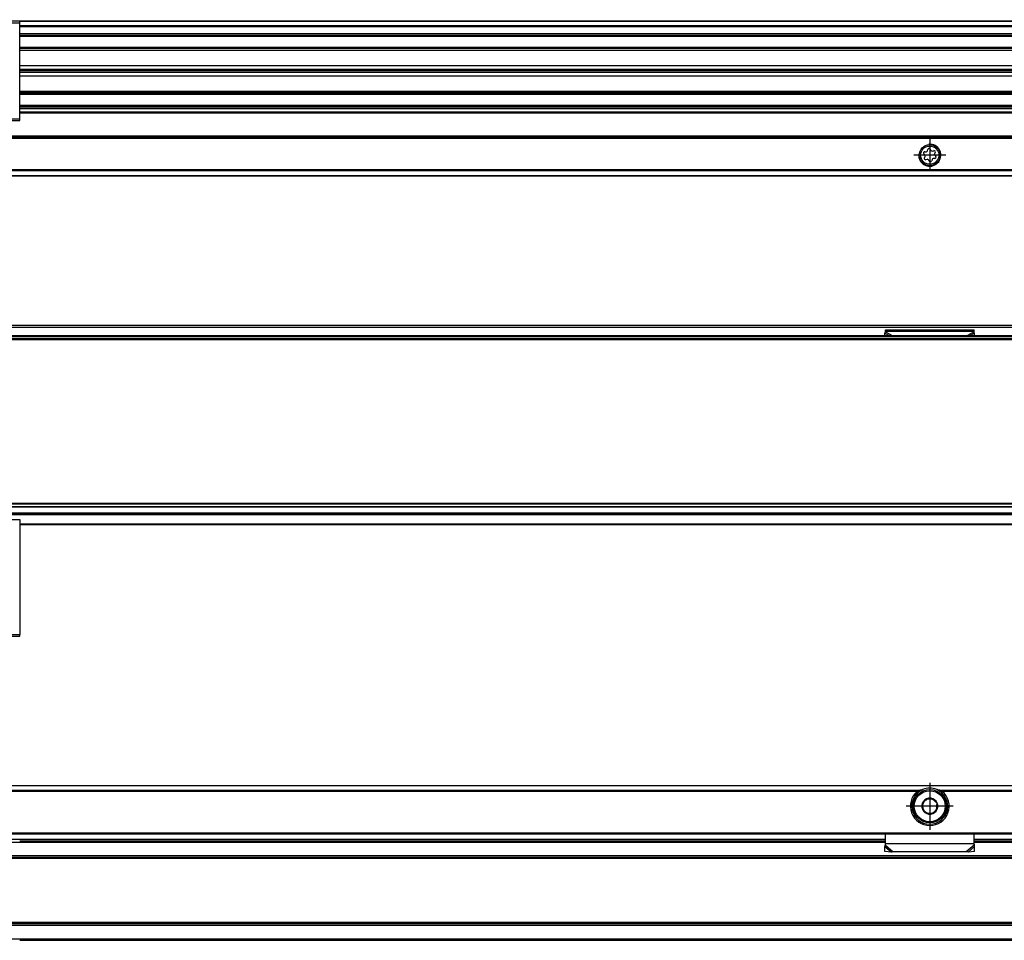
# Model space of a CAD drawing. Header units: millimetres. Extents: x -746 to 1306, y -530 to 1000.
# Tile 28 of 50: x 323 to 501, y 11 to 177. Entities that reach past the tile are written whole.
import ezdxf

# ---------------------------------------------------------------- set-up
doc = ezdxf.new("R2010")
doc.units = ezdxf.units.MM
doc.linetypes.add('DOT_CENTER', pattern=[14, 12, -1, 0, -1])
doc.layers.add('1', color=7, linetype='Continuous')

# ---------------------------------------------------------------- blocks, each defined once
blk = doc.blocks.new('REGLA_SV2-920-T__11', base_point=(232.75, 158.85))
at = {"color": 7, "linetype": 'Continuous'}
for p, q in [((322.75, 176.85), (303.02, 176.85)), ((1251.75, 176.85), (322.75, 176.85)), ((322.75, 174.31), (1251.75, 174.31)), ((1251.75, 171.88), (322.75, 171.88)), ((322.75, 168.8), (1248.75, 168.8)), ((322.75, 168.14), (1248.75, 168.14)), ((1248.75, 167.85), (322.75, 167.85)), ((1248.75, 167.56), (322.75, 167.56)), ((1248.75, 166.9), (322.75, 166.9)), ((322.75, 163.81), (1251.75, 163.81)), ((1251.75, 161.39), (322.75, 161.39)), ((303.02, 158.85), (322.75, 158.85))]:
    blk.add_line(p, q, dxfattribs=at)
at = {"color": 3, "linetype": 'Continuous'}
for p, q in [((1251.75, 176.75), (322.75, 176.75)), ((322.75, 176.03), (1251.75, 176.03)), ((322.75, 175.84), (1251.75, 175.84)), ((322.75, 174.59), (1251.75, 174.59)), ((322.75, 174.11), (1251.75, 174.11)), ((1251.75, 172.08), (322.75, 172.08)), ((1248.75, 171.54), (322.75, 171.54)), ((322.75, 164.16), (1248.75, 164.16)), ((1248.75, 163.96), (322.75, 163.96)), ((322.75, 163.61), (1251.75, 163.61)), ((1251.75, 161.59), (322.75, 161.59)), ((1251.75, 161.11), (322.75, 161.11))]:
    blk.add_line(p, q, dxfattribs=at)
blk = doc.blocks.new('SOPORTE_SV2-T__12', base_point=(229.75, 148.85))
at = {"color": 7, "linetype": 'Continuous'}
for p, q in [((1239.75, 160.99), (322.75, 160.99)), ((1254.75, 155.85), (229.75, 155.85)), ((486.35, 153.21), (486.61, 153.21)), ((486.83, 153.38), (486.9, 153.63)), ((487.33, 153.68), (487.46, 153.46)), ((487.71, 153.35), (487.97, 153.41)), ((488.23, 153.07), (488.1, 152.85)), ((486.36, 152.63), (486.18, 152.81)), ((486.27, 152.12), (486.4, 152.35)), ((486.78, 151.84), (486.53, 151.78)), ((487.17, 151.51), (487.04, 151.74)), ((487.67, 151.82), (487.6, 151.56)), ((488.15, 151.99), (487.89, 151.98)), ((488.14, 152.57), (488.32, 152.38)), ((229.75, 148.85), (1254.75, 148.85))]:
    blk.add_line(p, q, dxfattribs=at)
at = {"color": 3, "linetype": 'Continuous'}
for p, q in [((1239.75, 160.97), (322.75, 160.97)), ((1239.75, 160.38), (322.75, 160.38)), ((1239.75, 160.2), (322.75, 160.2)), ((1254.75, 156.05), (229.75, 156.05)), ((229.75, 155.65), (1254.75, 155.65)), ((1254.75, 149.93), (229.75, 149.93)), ((1254.75, 149.79), (229.75, 149.79)), ((229.75, 148.91), (1254.75, 148.91))]:
    blk.add_line(p, q, dxfattribs=at)
at = {"color": 7, "linetype": 'Continuous'}
for radius in [1.9, 1.65]:
    blk.add_circle((487.25, 152.6), radius, dxfattribs=at)
for centre, start, end in [((486.35, 152.98), 90.5656, 223.8716), ((486.61, 153.44), 270.5656, 343.8716), ((487.13, 153.57), 30.1519, 163.8716), ((487.66, 153.58), 210.1519, 283.4579), ((488.03, 153.19), 330.5656, 103.4579), ((486.47, 152.01), 150.5656, 283.8716), ((486.2, 152.46), 330.5656, 43.8716), ((486.84, 151.62), 30.5656, 103.8716), ((487.37, 151.63), 210.5656, 343.8706), ((487.89, 151.75), 90.5656, 163.8706), ((488.3, 152.73), 150.5656, 223.8716), ((488.15, 152.22), 270.5656, 43.8716)]:
    blk.add_arc(centre, 0.233, start, end, dxfattribs=at)
at = {"layer": '1', "color": 2, "linetype": 'DOT_CENTER'}
for p, q in [((487.25, 155.5), (487.25, 149.7)), ((490.15, 152.6), (484.35, 152.6))]:
    blk.add_line(p, q, dxfattribs=at)
at = {"layer": '1', "color": 30, "linetype": 'Continuous'}
blk.add_arc((487.25, 152.6), 2, 175, 95, dxfattribs=at)
blk = doc.blocks.new('CABEZA_ROSCADA_REGLA_SV2-T__13', base_point=(229.75, 158.85))
at = {"color": 7, "linetype": 'Continuous'}
for p, q in [((229.75, 176.85), (229.75, 176.55)), ((232.75, 176.85), (229.75, 176.85)), ((229.75, 176.55), (229.75, 159.15)), ((251.05, 176.55), (229.75, 176.55)), ((238.48, 176.85), (232.75, 176.85)), ((247.02, 176.85), (238.48, 176.85)), ((250.88, 176.85), (247.02, 176.85)), ((251.05, 176.55), (250.88, 176.85)), ((290.45, 176.55), (251.05, 176.55)), ((290.62, 176.85), (290.45, 176.55)), ((290.45, 176.55), (322.75, 176.55)), ((294.48, 176.85), (290.62, 176.85)), ((303.02, 176.85), (294.48, 176.85)), ((322.75, 176.85), (303.02, 176.85)), ((322.75, 176.55), (322.75, 176.85)), ((322.75, 159.15), (322.75, 176.55)), ((242.4, 160.05), (242.4, 175.65)), ((242.4, 175.65), (297.45, 175.65)), ((242.58, 160.2), (242.58, 175.5)), ((297.28, 175.5), (242.58, 175.5)), ((297.28, 175.5), (297.28, 160.2)), ((297.45, 160.05), (297.45, 175.65)), ((306.05, 169.61), (305.3, 169.18)), ((305.3, 169.18), (305.3, 168.31)), ((306.8, 169.18), (306.05, 169.61)), ((306.8, 168.31), (306.8, 169.18)), ((305.3, 168.31), (306.05, 167.88)), ((306.05, 167.88), (306.8, 168.31)), ((242.58, 160.2), (244.75, 160.2)), ((297.28, 160.2), (244.75, 160.2)), ((229.75, 159.15), (229.75, 158.85)), ((229.75, 159.15), (251.05, 159.15)), ((229.75, 158.85), (232.75, 158.85)), ((232.75, 158.85), (238.48, 158.85)), ((238.48, 158.85), (244.75, 158.85)), ((297.45, 160.05), (242.4, 160.05)), ((244.75, 158.85), (247.02, 158.85)), ((247.02, 158.85), (250.88, 158.85)), ((250.88, 158.85), (251.05, 159.15)), ((251.05, 159.15), (290.45, 159.15)), ((290.45, 159.15), (290.62, 158.85)), ((290.45, 159.15), (322.75, 159.15)), ((290.62, 158.85), (294.48, 158.85)), ((294.48, 158.85), (303.02, 158.85)), ((303.02, 158.85), (322.75, 158.85)), ((322.75, 158.85), (322.75, 159.15))]:
    blk.add_line(p, q, dxfattribs=at)
for centre, radius in [((232.7, 173.85), 2.24), ((232.7, 173.85), 1.74), ((232.7, 173.85), 1.62), ((246.1, 172.45), 2.4), ((246.1, 172.45), 2.35), ((293.75, 172.45), 2.4), ((293.75, 172.45), 2.35), ((306.05, 168.75), 1.6), ((306.05, 168.75), 1.43), ((306.05, 168.75), 1.25), ((246.1, 163.25), 2.4), ((246.1, 163.25), 2.35), ((293.75, 163.25), 2.4), ((293.75, 163.25), 2.35), ((306.7, 161.85), 2.2), ((306.7, 161.85), 1.7), ((306.7, 161.85), 1.6)]:
    blk.add_circle(centre, radius, dxfattribs=at)
for centre, start, end in [((243.6, 173.48), 316.4323, 358.5677), ((245.07, 174.94), 271.4323, 313.5677), ((247.13, 174.94), 226.4323, 268.5677), ((248.6, 173.48), 181.4323, 223.5677), ((291.25, 173.48), 316.4323, 358.5677), ((292.72, 174.94), 271.4323, 313.5677), ((294.78, 174.94), 226.4323, 268.5677), ((296.25, 173.48), 181.4323, 223.5677), ((243.6, 171.41), 1.4323, 43.5677), ((245.07, 169.95), 46.4323, 88.5677), ((247.13, 169.95), 91.4323, 133.5677), ((248.6, 171.41), 136.4323, 178.5677), ((291.25, 171.41), 1.4323, 43.5677), ((292.72, 169.95), 46.4323, 88.5677), ((294.78, 169.95), 91.4323, 133.5677), ((296.25, 171.41), 136.4323, 178.5677), ((243.6, 164.28), 316.4323, 358.5677), ((245.07, 165.74), 271.4323, 313.5677), ((247.13, 165.74), 226.4323, 268.5677), ((248.6, 164.28), 181.4323, 223.5677), ((291.25, 164.28), 316.4323, 358.5677), ((292.72, 165.74), 271.4323, 313.5677), ((294.78, 165.74), 226.4323, 268.5677), ((296.25, 164.28), 181.4323, 223.5677), ((243.6, 162.21), 1.4323, 43.5677), ((245.07, 160.75), 46.4323, 88.5677), ((247.13, 160.75), 91.4323, 133.5677), ((248.6, 162.21), 136.4323, 178.5677), ((291.25, 162.21), 1.4323, 43.5677), ((292.72, 160.75), 46.4323, 88.5677), ((294.78, 160.75), 91.4323, 133.5677), ((296.25, 162.21), 136.4323, 178.5677)]:
    blk.add_arc(centre, 1.5, start, end, dxfattribs=at)
at = {"layer": '1', "color": 2, "linetype": 'DOT_CENTER'}
for p, q in [((232.7, 177.09), (232.7, 170.6)), ((246.1, 175.85), (246.1, 169.05)), ((293.75, 175.85), (293.75, 169.05)), ((235.94, 173.85), (229.45, 173.85)), ((249.5, 172.45), (242.7, 172.45)), ((297.15, 172.45), (290.35, 172.45)), ((306.05, 171.35), (306.05, 166.15)), ((308.65, 168.75), (303.45, 168.75)), ((246.1, 166.65), (246.1, 159.85)), ((293.75, 166.65), (293.75, 159.85)), ((306.7, 165.05), (306.7, 158.65)), ((249.5, 163.25), (242.7, 163.25)), ((297.15, 163.25), (290.35, 163.25)), ((309.9, 161.85), (303.5, 161.85))]:
    blk.add_line(p, q, dxfattribs=at)
blk = doc.blocks.new('REGLA_SV2-920-T__14', base_point=(229.75, 148.85))
for name, p in [('CABEZA_ROSCADA_REGLA_SV2-T__13', (229.75, 158.85)), ('REGLA_SV2-920-T__11', (232.75, 158.85)), ('SOPORTE_SV2-T__12', (229.75, 148.85))]:
    blk.add_blockref(name, p)
blk = doc.blocks.new('Bottom3', base_point=(317.25, 162.85))
blk.add_blockref('REGLA_SV2-920-T__14', (229.75, 148.85))
blk = doc.blocks.new('CABEZA_ROSCADA_REGLA_SV2-T__22', base_point=(229.75, 65.65))
at = {"color": 7, "linetype": 'Continuous'}
for p, q in [((256.05, 87.75), (256.54, 87.26)), ((263.15, 87.34), (262.74, 87.75)), ((305.35, 87.75), (304.94, 87.34)), ((311.53, 87.26), (312.02, 87.75)), ((229.75, 86.75), (250.88, 86.75)), ((229.75, 86.75), (229.75, 85.95)), ((229.75, 85.75), (229.75, 85.95)), ((229.75, 65.95), (229.75, 85.75)), ((251.05, 86.75), (250.88, 86.75)), ((250.88, 86.75), (250.88, 65.95)), ((256.12, 86.75), (251.05, 86.75)), ((251.05, 86.75), (251.05, 65.65)), ((256.53, 86.75), (256.12, 86.75)), ((263.15, 86.75), (256.53, 86.75)), ((290.45, 86.75), (263.15, 86.75)), ((269.47, 83.78), (270.53, 85.63)), ((270.97, 85.63), (272.03, 83.78)), ((290.62, 86.75), (290.45, 86.75)), ((290.45, 65.65), (290.45, 86.75)), ((290.62, 86.75), (304.94, 86.75)), ((290.62, 65.95), (290.62, 86.75)), ((304.94, 86.75), (311.54, 86.75)), ((311.54, 86.75), (311.96, 86.75)), ((311.96, 86.75), (322.75, 86.75)), ((322.75, 86.75), (322.75, 65.95)), ((238.48, 82.15), (238.91, 81.4)), ((247.02, 82.15), (246.59, 81.4)), ((271.82, 83.4), (269.68, 83.4)), ((294.48, 82.15), (294.91, 81.4)), ((303.02, 82.15), (302.59, 81.4)), ((236.8, 77.75), (238.91, 81.4)), ((238.91, 81.4), (246.59, 81.4)), ((246.59, 81.4), (248.7, 77.75)), ((292.8, 77.75), (294.91, 81.4)), ((294.91, 81.4), (302.59, 81.4)), ((302.59, 81.4), (304.45, 78.18)), ((305.2, 78.38), (304.45, 78.18)), ((235.94, 77.75), (236.8, 77.75)), ((238.91, 74.1), (236.8, 77.75)), ((248.7, 77.75), (246.59, 74.1)), ((249.56, 77.75), (248.7, 77.75)), ((291.94, 77.75), (292.8, 77.75)), ((294.91, 74.1), (292.8, 77.75)), ((304.45, 77.33), (302.59, 74.1)), ((304.45, 77.33), (304.45, 78.18)), ((305.2, 77.12), (304.45, 77.33)), ((238.48, 73.35), (238.91, 74.1)), ((246.59, 74.1), (238.91, 74.1)), ((247.02, 73.35), (246.59, 74.1)), ((294.48, 73.35), (294.91, 74.1)), ((302.59, 74.1), (294.91, 74.1)), ((303.02, 73.35), (302.59, 74.1)), ((250.88, 65.95), (229.75, 65.95)), ((229.75, 65.95), (229.75, 65.65)), ((251.05, 65.65), (250.88, 65.95)), ((290.62, 65.95), (290.45, 65.65)), ((290.62, 65.95), (322.75, 65.95)), ((322.75, 65.65), (322.75, 65.95)), ((251.05, 65.65), (229.75, 65.65)), ((290.45, 65.65), (251.05, 65.65)), ((290.45, 65.65), (322.75, 65.65))]:
    blk.add_line(p, q, dxfattribs=at)
at = {"color": 3, "linetype": 'Continuous'}
for p, q in [((256.21, 87.75), (256.62, 87.34)), ((263.15, 87.34), (256.62, 87.34)), ((263.2, 87.25), (304.89, 87.25)), ((304.94, 87.34), (311.45, 87.34)), ((311.45, 87.34), (311.86, 87.75)), ((235.94, 77.75), (238.48, 82.15)), ((238.48, 82.15), (247.02, 82.15)), ((247.02, 82.15), (249.56, 77.75)), ((291.94, 77.75), (294.48, 82.15)), ((294.48, 82.15), (303.02, 82.15)), ((303.02, 82.15), (305.2, 78.38)), ((305.2, 77.12), (305.2, 78.38)), ((238.48, 73.35), (235.94, 77.75)), ((249.56, 77.75), (247.02, 73.35)), ((294.48, 73.35), (291.94, 77.75)), ((305.2, 77.12), (303.02, 73.35)), ((247.02, 73.35), (238.48, 73.35)), ((303.02, 73.35), (294.48, 73.35))]:
    blk.add_line(p, q, dxfattribs=at)
at = {"color": 7, "linetype": 'Continuous'}
for centre, radius in [((242.75, 77.75), 1.9), ((242.75, 77.75), 1.65), ((298.75, 77.75), 1.9), ((298.75, 77.75), 1.65)]:
    blk.add_circle(centre, radius, dxfattribs=at)
for centre, radius, start, end in [((263.07, 87.24), 0.131, 3.7675, 48.9854), ((305.02, 87.24), 0.13, 131.0124, 176.2306), ((270.75, 85.5), 0.25, 30, 150), ((269.68, 83.65), 0.25, 150, 270), ((271.82, 83.65), 0.25, 270, 30)]:
    blk.add_arc(centre, radius, start, end, dxfattribs=at)
for points, knots in [([(256.12, 86.75), (256.14, 86.76), (256.21, 86.77), (256.32, 86.82), (256.44, 86.91), (256.52, 87.04), (256.56, 87.15), (256.56, 87.23), (256.55, 87.25), (256.54, 87.26)], [0, 0, 0, 0, 0.0741131, 0.2021641, 0.3703055, 0.5215737, 0.6576733, 0.7087042, 0.7462658, 0.7462658, 0.7462658, 0.7462658]), ([(263.2, 87.25), (263.2, 87.19), (263.2, 87.07), (263.18, 86.92), (263.18, 86.81), (263.16, 86.77), (263.15, 86.75)], [0, 0, 0, 0, 0.1945783, 0.3538246, 0.4620183, 0.5052321, 0.5052321, 0.5052321, 0.5052321]), ([(304.94, 86.75), (304.93, 86.77), (304.91, 86.81), (304.91, 86.92), (304.89, 87.07), (304.89, 87.19), (304.89, 87.25)], [0, 0, 0, 0, 0.0431727, 0.1513554, 0.3105983, 0.5051762, 0.5051762, 0.5051762, 0.5051762]), ([(311.53, 87.26), (311.52, 87.24), (311.5, 87.19), (311.53, 87.1), (311.58, 87), (311.65, 86.9), (311.76, 86.82), (311.87, 86.77), (311.94, 86.76), (311.96, 86.75)], [0, 0, 0, 0, 0.0620833, 0.1761379, 0.2724647, 0.3813167, 0.5449043, 0.6708686, 0.7457629, 0.7457629, 0.7457629, 0.7457629])]:
    blk.add_open_spline(points, degree=3, knots=knots, dxfattribs=at)
at = {"color": 3, "linetype": 'Continuous'}
for points, knots in [([(256.53, 86.75), (256.55, 86.77), (256.59, 86.82), (256.6, 86.95), (256.62, 87.13), (256.62, 87.27), (256.62, 87.34)], [0, 0, 0, 0, 0.0612673, 0.1973464, 0.391351, 0.6083017, 0.6083017, 0.6083017, 0.6083017]), ([(256.62, 87.34), (256.61, 87.33), (256.59, 87.31), (256.57, 87.29), (256.55, 87.27), (256.54, 87.26), (256.54, 87.26)], [0, 0, 0, 0, 0.0443949, 0.0806482, 0.1079614, 0.1118633, 0.1118633, 0.1118633, 0.1118633]), ([(311.45, 87.34), (311.45, 87.27), (311.45, 87.13), (311.47, 86.95), (311.48, 86.82), (311.53, 86.77), (311.54, 86.75)], [0, 0, 0, 0, 0.2168263, 0.4106589, 0.5465665, 0.6076479, 0.6076479, 0.6076479, 0.6076479]), ([(311.53, 87.26), (311.53, 87.27), (311.53, 87.27), (311.51, 87.29), (311.49, 87.31), (311.47, 87.33), (311.45, 87.34)], [0, 0, 0, 0, 0.0104252, 0.0208504, 0.0659319, 0.1120602, 0.1120602, 0.1120602, 0.1120602])]:
    blk.add_open_spline(points, degree=3, knots=knots, dxfattribs=at)
at = {"layer": '1', "color": 2, "linetype": 'DOT_CENTER'}
for p, q in [((242.75, 80.65), (242.75, 74.85)), ((298.75, 80.65), (298.75, 74.85)), ((245.65, 77.75), (239.85, 77.75)), ((301.65, 77.75), (295.85, 77.75))]:
    blk.add_line(p, q, dxfattribs=at)
at = {"layer": '1', "color": 30, "linetype": 'Continuous'}
for centre in [(242.75, 77.75), (298.75, 77.75)]:
    blk.add_arc(centre, 2, 175, 95, dxfattribs=at)
blk = doc.blocks.new('SOPORTE_SV2-T__23', base_point=(229.75, 85.75))
at = {"color": 7, "linetype": 'Continuous'}
for p, q in [((231.05, 121.85), (1253.45, 121.85)), ((479.14, 120.42), (479.25, 120.63)), ((479.15, 119.95), (479.14, 120.42)), ((479.25, 121.02), (495.25, 121.02)), ((479.25, 120.8), (479.25, 121.02)), ((479.25, 120.63), (479.25, 120.8)), ((495.25, 120.8), (495.25, 121.02)), ((495.25, 120.63), (495.25, 120.8)), ((495.36, 120.42), (495.25, 120.63)), ((495.35, 119.95), (495.36, 120.42)), ((1254.75, 85.75), (322.75, 85.75))]:
    blk.add_line(p, q, dxfattribs=at)
at = {"color": 3, "linetype": 'Continuous'}
for p, q in [((231.18, 121.49), (1253.32, 121.49)), ((479.14, 120.42), (480.05, 119.95)), ((479.25, 120.8), (495.25, 120.8)), ((479.25, 120.63), (480.56, 119.95)), ((495.25, 120.63), (493.94, 119.95)), ((495.36, 120.42), (494.45, 119.95)), ((1254.75, 87.55), (311.82, 87.55)), ((322.75, 85.95), (1254.75, 85.95))]:
    blk.add_line(p, q, dxfattribs=at)
blk = doc.blocks.new('REGLA_SV2-920-T__24', base_point=(229.75, 87.75))
at = {"color": 7, "linetype": 'Continuous'}
for p, q in [((232.75, 119.45), (1251.75, 119.45)), ((1241.29, 119.95), (243.21, 119.95)), ((232.75, 89.04), (1251.75, 89.04)), ((244.75, 87.75), (1239.75, 87.75))]:
    blk.add_line(p, q, dxfattribs=at)
at = {"color": 3, "linetype": 'Continuous'}
for p, q in [((232.75, 119.26), (1251.75, 119.26)), ((1193.94, 119.75), (290.56, 119.75)), ((1251.75, 89.65), (232.75, 89.65)), ((1251.75, 89.48), (232.75, 89.48)), ((232.75, 89.06), (1251.75, 89.06)), ((232.75, 87.95), (1251.75, 87.95))]:
    blk.add_line(p, q, dxfattribs=at)
blk = doc.blocks.new('REGLA_SV2-920-T__25', base_point=(229.75, 65.65))
for name, p in [('SOPORTE_SV2-T__23', (229.75, 85.75)), ('REGLA_SV2-920-T__24', (229.75, 87.75)), ('CABEZA_ROSCADA_REGLA_SV2-T__22', (229.75, 65.65))]:
    blk.add_blockref(name, p)
blk = doc.blocks.new('Front5', base_point=(317.25, 93.75))
blk.add_blockref('REGLA_SV2-920-T__25', (229.75, 65.65))
blk = doc.blocks.new('REGLA_SV2-920-T__43', base_point=(229.75, 10.65))
at = {"color": 7, "linetype": 'Continuous'}
for p, q in [((322.75, 28.65), (479.25, 28.65)), ((495.25, 28.65), (679.25, 28.65)), ((1241.58, 25.65), (242.92, 25.65)), ((1241.58, 13.65), (242.92, 13.65)), ((322.75, 10.65), (1251.75, 10.65))]:
    blk.add_line(p, q, dxfattribs=at)
at = {"color": 3, "linetype": 'Continuous'}
for p, q in [((300.25, 28.38), (479.25, 28.38)), ((495.25, 28.38), (679.25, 28.38)), ((1251.75, 25.92), (232.75, 25.92)), ((1241.29, 25.45), (243.21, 25.45)), ((232.75, 13.38), (1251.75, 13.38)), ((1241.29, 13.85), (243.21, 13.85)), ((232.75, 10.92), (1251.75, 10.92))]:
    blk.add_line(p, q, dxfattribs=at)
blk = doc.blocks.new('SOPORTE_SV2-T__44', base_point=(229.75, 26.59))
at = {"color": 7, "linetype": 'Continuous'}
for p, q in [((229.75, 38.65), (1254.75, 38.65)), ((484.9, 37.15), (485.26, 37.15)), ((486.1, 35.78), (486.05, 35.41)), ((486.44, 35.92), (486.1, 35.78)), ((487.43, 36.34), (487.1, 36.19)), ((487.72, 36.11), (487.43, 36.34)), ((488.59, 35.46), (488.29, 35.68)), ((489.24, 37.15), (489.6, 37.15)), ((485.97, 34.71), (485.91, 34.34)), ((485.91, 34.34), (486.21, 34.12)), ((488.06, 33.89), (488.4, 34.03)), ((488.4, 34.03), (488.45, 34.39)), ((488.53, 35.1), (488.59, 35.46)), ((486.78, 33.69), (487.07, 33.46)), ((487.07, 33.46), (487.4, 33.61)), ((231.25, 29.9), (1253.25, 29.9)), ((322.75, 28.65), (479.25, 28.65)), ((479.25, 28.16), (479.25, 29.9)), ((495.25, 28.16), (495.25, 29.9)), ((495.25, 28.65), (679.25, 28.65)), ((479.19, 27.78), (479.14, 27.61)), ((479.16, 26.72), (479.14, 27.61)), ((480.33, 26.59), (479.16, 26.72)), ((479.25, 27.87), (479.25, 28.16)), ((495.34, 26.72), (494.17, 26.59)), ((495.25, 27.87), (495.25, 28.16)), ((495.36, 27.61), (495.31, 27.78)), ((495.34, 26.72), (495.36, 27.61)), ((480.66, 26.66), (480.33, 26.59)), ((493.84, 26.66), (480.66, 26.66)), ((494.17, 26.59), (493.84, 26.66))]:
    blk.add_line(p, q, dxfattribs=at)
at = {"color": 3, "linetype": 'Continuous'}
for p, q in [((1254.75, 38.59), (229.75, 38.59)), ((485.26, 37.71), (294.24, 37.71)), ((484.98, 37.57), (294.52, 37.57)), ((685.26, 37.71), (489.24, 37.71)), ((684.98, 37.57), (489.52, 37.57)), ((231.06, 30.1), (1253.45, 30.1)), ((479.25, 28.85), (300.25, 28.85)), ((679.25, 28.85), (495.25, 28.85)), ((479.14, 27.61), (480.33, 26.59)), ((479.25, 28.16), (495.25, 28.16)), ((479.25, 27.87), (480.66, 26.66)), ((495.25, 27.87), (493.84, 26.66)), ((495.36, 27.61), (494.17, 26.59))]:
    blk.add_line(p, q, dxfattribs=at)
at = {"color": 7, "linetype": 'Continuous'}
for radius in [3, 0.05]:
    blk.add_circle((487.25, 34.9), radius, dxfattribs=at)
at = {"color": 3, "linetype": 'Continuous'}
blk.add_circle((487.25, 34.9), 2.8, dxfattribs=at)
at = {"color": 7, "linetype": 'Continuous'}
for centre, radius, start, end in [((487.25, 34.9), 3.5, 130.3552, 49.6448), ((487.25, 34.9), 3.25, 112.6199, 67.3801), ((487.36, 31.14), 6.9, 101.3553, 107.6968), ((487.25, 34.9), 3.25, 67.3801, 112.6199), ((487.14, 31.14), 6.9, 72.3032, 78.6447), ((487.25, 34.9), 1.45, 142.7814, 202.7814), ((487.25, 34.9), 1.3, 128.7237, 156.839), ((487.25, 34.9), 1.45, 82.7814, 142.7814), ((487.25, 34.9), 1.3, 96.839, 128.7237), ((487.25, 34.9), 1.3, 68.7237, 96.839), ((487.25, 34.9), 1.45, 82.3311, 82.7814), ((487.25, 34.9), 1.45, 22.7814, 82.3311), ((487.25, 34.9), 1.3, 36.839, 68.7237), ((487.25, 34.9), 1.45, 202.7814, 262.7814), ((487.25, 34.9), 1.3, 156.839, 188.7237), ((487.25, 34.9), 1.3, 188.7237, 216.839), ((487.25, 34.9), 1.3, 216.839, 248.7237), ((487.25, 34.9), 1.45, 262.7814, 322.7814), ((487.25, 34.9), 1.3, 276.839, 308.7237), ((487.25, 34.9), 1.3, 308.7237, 336.839), ((487.25, 34.9), 1.45, 322.7814, 22.7814), ((487.25, 34.9), 1.3, 336.839, 8.7237), ((487.25, 34.9), 1.3, 248.7237, 276.839), ((477.75, 28.21), 1.51, 343.56, 358.2332), ((477.75, 28.21), 1.51, 358.2332, 359.1311), ((496.75, 28.21), 1.51, 180.8689, 181.7675), ((496.75, 28.21), 1.51, 181.7675, 196.44)]:
    blk.add_arc(centre, radius, start, end, dxfattribs=at)
for points, knots in [([(484.98, 37.57), (485.01, 37.59), (485.05, 37.62), (485.12, 37.65), (485.18, 37.68), (485.23, 37.7), (485.26, 37.71)], [0, 0, 0, 0, 0.089092, 0.1584248, 0.2233926, 0.3132387, 0.3132387, 0.3132387, 0.3132387]), ([(489.24, 37.71), (489.27, 37.7), (489.32, 37.68), (489.38, 37.65), (489.45, 37.62), (489.49, 37.59), (489.52, 37.57)], [0, 0, 0, 0, 0.0898239, 0.1547798, 0.2241264, 0.3132387, 0.3132387, 0.3132387, 0.3132387]), ([(479.14, 27.61), (479.15, 27.63), (479.17, 27.67), (479.2, 27.74), (479.22, 27.8), (479.24, 27.85), (479.25, 27.87)], [0, 0, 0, 0, 0.0660342, 0.1356749, 0.2077706, 0.2833141, 0.2833141, 0.2833141, 0.2833141]), ([(495.36, 27.61), (495.35, 27.63), (495.33, 27.67), (495.3, 27.74), (495.28, 27.8), (495.26, 27.85), (495.25, 27.87)], [0, 0, 0, 0, 0.0660342, 0.1356749, 0.2077706, 0.2833141, 0.2833141, 0.2833141, 0.2833141])]:
    blk.add_open_spline(points, degree=3, knots=knots, dxfattribs=at)
at = {"layer": '1', "color": 2, "linetype": 'DOT_CENTER'}
for p, q in [((487.25, 39.15), (487.25, 30.65)), ((491.5, 34.9), (483, 34.9))]:
    blk.add_line(p, q, dxfattribs=at)
blk = doc.blocks.new('REGLA_SV2-920-T__45', base_point=(229.75, 10.65))
for name, p in [('SOPORTE_SV2-T__44', (229.75, 26.59)), ('REGLA_SV2-920-T__43', (229.75, 10.65))]:
    blk.add_blockref(name, p)
blk = doc.blocks.new('Top3', base_point=(317.25, 24.65))
blk.add_blockref('REGLA_SV2-920-T__45', (229.75, 10.65))

msp = doc.modelspace()

# ---------------------------------------------------------------- block references
for name, p in [('Bottom3', (317.25, 162.85)), ('Front5', (317.25, 93.75)), ('Top3', (317.25, 24.65))]:
    msp.add_blockref(name, p)

doc.saveas('drawing.dxf')
